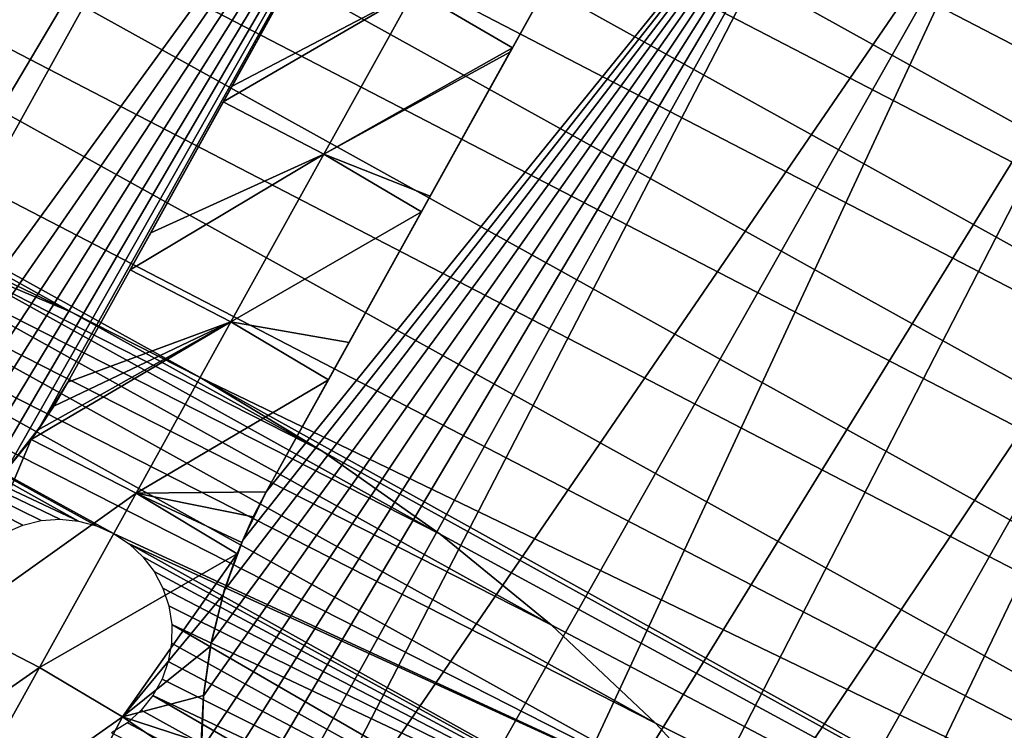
# Model space of a CAD drawing. Header units: millimetres. Extents: x -50 to 50, y -50 to 50.
# Tile 78 of 82: x 12.2 to 27.4, y 21.7 to 32.6. Entities that reach past the tile are written whole.
import ezdxf

# ---------------------------------------------------------------- set-up
doc = ezdxf.new("R2010")
doc.units = ezdxf.units.MM
doc.header["$LTSCALE"] = 26.699852
for name, color, linetype in [('1', 7, 'CONTINUOUS'), ('10', 7, 'CONTINUOUS'), ('11', 7, 'CONTINUOUS'), ('13', 7, 'CONTINUOUS'), ('24', 7, 'CONTINUOUS'), ('26', 7, 'CONTINUOUS'), ('30', 7, 'CONTINUOUS'), ('31', 7, 'CONTINUOUS'), ('34', 7, 'CONTINUOUS'), ('4', 7, 'CONTINUOUS')]:
    doc.layers.add(name, color=color, linetype=linetype)

msp = doc.modelspace()

# ---------------------------------------------------------------- linework, layer by layer
at = {"layer": '1', "color": 15, "linetype": 'Continuous', "true_color": 0xaf503c}
for points in [[(19.851, 32.205, -7.344), (18.34, 33.089, -7.344), (21.013, 34.302, -5.892), (19.851, 32.205, -7.344)], [(18.34, 33.089, -7.344), (15.521, 31.613, -8.795), (16.75, 33.83, -7.391), (18.34, 33.089, -7.344)], [(16.938, 30.56, -8.941), (15.386, 31.37, -8.941), (18.34, 33.089, -7.344), (16.938, 30.56, -8.941)], [(15.386, 31.37, -8.941), (15.521, 31.613, -8.795), (18.34, 33.089, -7.344), (15.386, 31.37, -8.941)], [(19.851, 32.205, -7.344), (16.938, 30.56, -8.941), (18.34, 33.089, -7.344), (19.851, 32.205, -7.344)], [(19.811, 32.134, -7.391), (16.938, 30.56, -8.941), (19.851, 32.205, -7.344), (19.811, 32.134, -7.391)], [(18.582, 29.916, -8.795), (16.938, 30.56, -8.941), (19.811, 32.134, -7.391), (18.582, 29.916, -8.795)], [(16.938, 30.56, -8.941), (14.267, 29.35, -10.099), (15.386, 31.37, -8.941), (16.938, 30.56, -8.941)], [(15.504, 27.972, -10.409), (13.95, 28.778, -10.409), (16.938, 30.56, -8.941), (15.504, 27.972, -10.409)], [(13.95, 28.778, -10.409), (14.267, 29.35, -10.099), (16.938, 30.56, -8.941), (13.95, 28.778, -10.409)], [(18.448, 29.673, -8.941), (15.504, 27.972, -10.409), (16.938, 30.56, -8.941), (18.448, 29.673, -8.941)], [(18.448, 29.673, -8.941), (16.938, 30.56, -8.941), (18.582, 29.916, -8.795), (18.448, 29.673, -8.941)], [(17.328, 27.654, -10.099), (15.504, 27.972, -10.409), (18.448, 29.673, -8.941), (17.328, 27.654, -10.099)], [(15.504, 27.972, -10.409), (12.989, 27.045, -11.303), (13.95, 28.778, -10.409), (15.504, 27.972, -10.409)], [(12.418, 26.159, -11.748), (12.527, 26.308, -11.672), (15.504, 27.972, -10.409), (12.418, 26.159, -11.748)], [(14.039, 25.33, -11.747), (12.418, 26.159, -11.748), (15.504, 27.972, -10.409), (14.039, 25.33, -11.747)], [(12.527, 26.308, -11.672), (12.768, 26.67, -11.49), (15.504, 27.972, -10.409), (12.527, 26.308, -11.672)], [(12.768, 26.67, -11.49), (12.989, 27.045, -11.303), (15.504, 27.972, -10.409), (12.768, 26.67, -11.49)], [(17.011, 27.081, -10.409), (14.039, 25.33, -11.747), (15.504, 27.972, -10.409), (17.011, 27.081, -10.409)], [(17.011, 27.081, -10.409), (15.504, 27.972, -10.409), (17.328, 27.654, -10.099), (17.011, 27.081, -10.409)], [(16.05, 25.348, -11.303), (14.039, 25.33, -11.747), (17.011, 27.081, -10.409), (16.05, 25.348, -11.303)], [(11.223, 23.325, -12.95), (12.418, 26.159, -11.748), (14.039, 25.33, -11.747), (11.223, 23.325, -12.95)], [(12.418, 26.159, -11.748), (11.223, 23.325, -12.95), (11.997, 25.638, -12.016), (12.418, 26.159, -11.748)], [(12.548, 22.639, -12.95), (11.223, 23.325, -12.95), (14.039, 25.33, -11.747), (12.548, 22.639, -12.95)], [(12.548, 22.639, -12.95), (14.039, 25.33, -11.747), (15.601, 24.394, -11.748), (12.548, 22.639, -12.95)], [(15.85, 24.962, -11.49), (14.039, 25.33, -11.747), (16.05, 25.348, -11.303), (15.85, 24.962, -11.49)], [(15.601, 24.394, -11.748), (14.039, 25.33, -11.747), (15.671, 24.566, -11.672), (15.601, 24.394, -11.748)], [(15.671, 24.566, -11.672), (14.039, 25.33, -11.747), (15.85, 24.962, -11.49), (15.671, 24.566, -11.672)], [(13.831, 21.879, -12.95), (12.548, 22.639, -12.95), (15.601, 24.394, -11.748), (13.831, 21.879, -12.95)], [(13.831, 21.879, -12.95), (15.601, 24.394, -11.748), (15.383, 23.762, -12.016), (13.831, 21.879, -12.95)], [(15.189, 22.969, -12.323), (13.831, 21.879, -12.95), (15.383, 23.762, -12.016), (15.189, 22.969, -12.323)], [(12.548, 22.639, -12.95), (9.648, 20.612, -14.018), (11.223, 23.325, -12.95), (12.548, 22.639, -12.95)], [(15.081, 22.207, -12.591), (13.831, 21.879, -12.95), (15.189, 22.969, -12.323), (15.081, 22.207, -12.591)], [(11.032, 19.905, -14.018), (9.648, 20.612, -14.018), (12.548, 22.639, -12.95), (11.032, 19.905, -14.018)], [(13.831, 21.879, -12.95), (11.032, 19.905, -14.018), (12.548, 22.639, -12.95), (13.831, 21.879, -12.95)], [(15.047, 21.481, -12.824), (13.831, 21.879, -12.95), (15.081, 22.207, -12.591), (15.047, 21.481, -12.824)], [(12.365, 19.106, -14.018), (11.032, 19.905, -14.018), (13.831, 21.879, -12.95), (12.365, 19.106, -14.018)], [(15.059, 21.044, -12.953), (12.365, 19.106, -14.018), (13.831, 21.879, -12.95), (15.059, 21.044, -12.953)], [(15.059, 21.044, -12.953), (13.831, 21.879, -12.95), (15.047, 21.481, -12.824), (15.059, 21.044, -12.953)]]:
    msp.add_3dface(points, dxfattribs=at)
at = {"layer": '10', "color": 15, "linetype": 'Continuous', "true_color": 0xaf503c}
for points in [[(13.055, 28.116, 4.5), (11.016, 28.975, 4.5), (13.055, 28.116), (13.055, 28.116, 4.5)], [(13.055, 28.116), (11.016, 28.975, 4.5), (11.016, 28.975), (13.055, 28.116)], [(15.027, 27.113, 4.5), (13.055, 28.116, 4.5), (15.027, 27.113), (15.027, 27.113, 4.5)], [(15.027, 27.113), (13.055, 28.116, 4.5), (13.055, 28.116), (15.027, 27.113)], [(16.923, 25.971, 4.5), (15.027, 27.113, 4.5), (16.923, 25.971), (16.923, 25.971, 4.5)], [(16.923, 25.971), (15.027, 27.113, 4.5), (15.027, 27.113), (16.923, 25.971)], [(18.733, 24.698, 4.5), (16.923, 25.971, 4.5), (18.733, 24.698), (18.733, 24.698, 4.5)], [(18.733, 24.698), (16.923, 25.971, 4.5), (16.923, 25.971), (18.733, 24.698)], [(20.447, 23.298, 4.5), (18.733, 24.698, 4.5), (20.447, 23.298), (20.447, 23.298, 4.5)], [(20.447, 23.298), (18.733, 24.698, 4.5), (18.733, 24.698), (20.447, 23.298)], [(22.057, 21.78, 4.5), (20.447, 23.298, 4.5), (22.057, 21.78), (22.057, 21.78, 4.5)], [(22.057, 21.78), (20.447, 23.298, 4.5), (20.447, 23.298), (22.057, 21.78)], [(23.555, 20.151, 4.5), (22.057, 21.78, 4.5), (23.555, 20.151), (23.555, 20.151, 4.5)], [(23.555, 20.151), (22.057, 21.78, 4.5), (22.057, 21.78), (23.555, 20.151)]]:
    msp.add_3dface(points, dxfattribs=at)
at = {"layer": '11', "color": 15, "linetype": 'Continuous', "true_color": 0xaf503c}
for points in [[(2.406, 30.906), (0.195, 30.999), (13.151, 24.9), (2.406, 30.906)], [(13.151, 24.9), (0.195, 30.999), (12.863, 24.927), (13.151, 24.9)], [(12.863, 24.927), (0.195, 30.999), (12.575, 24.906), (12.863, 24.927)], [(12.575, 24.906), (0.195, 30.999), (12.294, 24.838), (12.575, 24.906)], [(12.294, 24.838), (0.195, 30.999), (12.028, 24.724), (12.294, 24.838)], [(23.555, 20.151), (4.605, 30.655), (2.406, 30.906), (23.555, 20.151)], [(23.555, 20.151), (2.406, 30.906), (13.694, 24.707), (23.555, 20.151)], [(13.694, 24.707), (2.406, 30.906), (13.431, 24.826), (13.694, 24.707)], [(13.431, 24.826), (2.406, 30.906), (13.151, 24.9), (13.431, 24.826)], [(23.555, 20.151), (22.057, 21.78), (4.605, 30.655), (23.555, 20.151)], [(22.057, 21.78), (6.78, 30.248), (4.605, 30.655), (22.057, 21.78)], [(22.057, 21.78), (20.447, 23.298), (6.78, 30.248), (22.057, 21.78)], [(20.447, 23.298), (8.921, 29.688), (6.78, 30.248), (20.447, 23.298)], [(20.447, 23.298), (18.733, 24.698), (8.921, 29.688), (20.447, 23.298)], [(18.733, 24.698), (11.016, 28.975), (8.921, 29.688), (18.733, 24.698)], [(18.733, 24.698), (16.923, 25.971), (11.016, 28.975), (18.733, 24.698)], [(16.923, 25.971), (13.055, 28.116), (11.016, 28.975), (16.923, 25.971)], [(16.923, 25.971), (15.027, 27.113), (13.055, 28.116), (16.923, 25.971)], [(13.935, 24.547), (23.555, 20.151), (13.694, 24.707), (13.935, 24.547)], [(24.933, 18.419), (23.555, 20.151), (13.935, 24.547), (24.933, 18.419)], [(14.145, 24.349), (24.933, 18.419), (13.935, 24.547), (14.145, 24.349)], [(14.32, 24.119), (24.933, 18.419), (14.145, 24.349), (14.32, 24.119)], [(14.455, 23.863), (24.933, 18.419), (14.32, 24.119), (14.455, 23.863)], [(14.547, 23.589), (24.933, 18.419), (14.455, 23.863), (14.547, 23.589)], [(14.591, 23.304), (24.933, 18.419), (14.547, 23.589), (14.591, 23.304)], [(14.588, 23.015), (26.183, 16.593), (14.591, 23.304), (14.588, 23.015)], [(26.183, 16.593), (24.933, 18.419), (14.591, 23.304), (26.183, 16.593)], [(14.538, 22.73), (26.183, 16.593), (14.588, 23.015), (14.538, 22.73)], [(14.441, 22.458), (26.183, 16.593), (14.538, 22.73), (14.441, 22.458)], [(14.301, 22.205), (26.183, 16.593), (14.441, 22.458), (14.301, 22.205)], [(14.121, 21.979), (27.3, 14.683), (14.301, 22.205), (14.121, 21.979)], [(27.3, 14.683), (26.183, 16.593), (14.301, 22.205), (27.3, 14.683)], [(13.907, 21.785), (27.3, 14.683), (14.121, 21.979), (13.907, 21.785)], [(13.663, 21.629), (27.3, 14.683), (13.907, 21.785), (13.663, 21.629)]]:
    msp.add_3dface(points, dxfattribs=at)
at = {"layer": '13', "color": 15, "linetype": 'Continuous', "true_color": 0xaf503c}
for points in [[(11.154, 21.868, -8.9), (12.632, 21.049, -8.9), (11.154, 21.868, -3), (11.154, 21.868, -8.9)], [(11.154, 21.868, -3), (12.632, 21.049, -8.9), (12.632, 21.049, -3), (11.154, 21.868, -3)]]:
    msp.add_3dface(points, dxfattribs=at)
at = {"layer": '24', "color": 15, "linetype": 'Continuous', "true_color": 0xaf503c}
for points in [[(12.978, 43.087, -2.5), (-0.246, 24.048, -2.5), (10.45, 43.769, -2.5), (12.978, 43.087, -2.5)], [(1.602, 23.996, -2.5), (-0.246, 24.048, -2.5), (12.978, 43.087, -2.5), (1.602, 23.996, -2.5)], [(3.441, 23.802, -2.5), (1.602, 23.996, -2.5), (12.978, 43.087, -2.5), (3.441, 23.802, -2.5)], [(15.463, 42.258, -2.5), (3.441, 23.802, -2.5), (12.978, 43.087, -2.5), (15.463, 42.258, -2.5)], [(5.259, 23.467, -2.5), (3.441, 23.802, -2.5), (15.463, 42.258, -2.5), (5.259, 23.467, -2.5)], [(17.896, 41.287, -2.5), (5.259, 23.467, -2.5), (15.463, 42.258, -2.5), (17.896, 41.287, -2.5)], [(7.046, 22.993, -2.5), (5.259, 23.467, -2.5), (17.896, 41.287, -2.5), (7.046, 22.993, -2.5)], [(7.861, 23.145, -2.5), (7.046, 22.993, -2.5), (17.896, 41.287, -2.5), (7.861, 23.145, -2.5)], [(20.268, 40.176, -2.5), (7.861, 23.145, -2.5), (17.896, 41.287, -2.5), (20.268, 40.176, -2.5)], [(8.655, 23.38, -2.5), (7.861, 23.145, -2.5), (20.268, 40.176, -2.5), (8.655, 23.38, -2.5)], [(9.421, 23.696, -2.5), (8.655, 23.38, -2.5), (20.268, 40.176, -2.5), (9.421, 23.696, -2.5)], [(10.15, 24.089, -2.5), (9.421, 23.696, -2.5), (20.268, 40.176, -2.5), (10.15, 24.089, -2.5)], [(10.835, 24.556, -2.5), (10.15, 24.089, -2.5), (20.268, 40.176, -2.5), (10.835, 24.556, -2.5)], [(11.468, 25.091, -2.5), (10.835, 24.556, -2.5), (20.268, 40.176, -2.5), (11.468, 25.091, -2.5)], [(12.042, 25.689, -2.5), (11.468, 25.091, -2.5), (20.268, 40.176, -2.5), (12.042, 25.689, -2.5)], [(12.551, 26.342, -2.5), (12.042, 25.689, -2.5), (20.268, 40.176, -2.5), (12.551, 26.342, -2.5)], [(12.989, 27.045, -2.5), (12.551, 26.342, -2.5), (20.268, 40.176, -2.5), (12.989, 27.045, -2.5)], [(23.329, 38.479, -2.5), (25.528, 37.056, -2.5), (16.05, 25.348, -2.5), (23.329, 38.479, -2.5)], [(15.081, 22.202, -2.5), (25.528, 37.056, -2.5), (15.048, 21.374, -2.5), (15.081, 22.202, -2.5)], [(15.048, 21.374, -2.5), (25.528, 37.056, -2.5), (15.101, 20.548, -2.5), (15.048, 21.374, -2.5)], [(15.2, 23.022, -2.5), (25.528, 37.056, -2.5), (15.081, 22.202, -2.5), (15.2, 23.022, -2.5)], [(15.101, 20.548, -2.5), (25.528, 37.056, -2.5), (15.239, 19.731, -2.5), (15.101, 20.548, -2.5)], [(15.402, 23.826, -2.5), (25.528, 37.056, -2.5), (15.2, 23.022, -2.5), (15.402, 23.826, -2.5)], [(15.239, 19.731, -2.5), (25.528, 37.056, -2.5), (15.461, 18.932, -2.5), (15.239, 19.731, -2.5)], [(15.687, 24.604, -2.5), (25.528, 37.056, -2.5), (15.402, 23.826, -2.5), (15.687, 24.604, -2.5)], [(25.528, 37.056, -2.5), (15.764, 18.161, -2.5), (15.461, 18.932, -2.5), (25.528, 37.056, -2.5)], [(16.05, 25.348, -2.5), (25.528, 37.056, -2.5), (15.687, 24.604, -2.5), (16.05, 25.348, -2.5)], [(27.641, 35.508, -2.5), (15.764, 18.161, -2.5), (25.528, 37.056, -2.5), (27.641, 35.508, -2.5)], [(17.112, 16.897, -2.5), (15.764, 18.161, -2.5), (27.641, 35.508, -2.5), (17.112, 16.897, -2.5)], [(18.36, 15.532, -2.5), (17.112, 16.897, -2.5), (27.641, 35.508, -2.5), (18.36, 15.532, -2.5)], [(29.66, 33.84, -2.5), (18.36, 15.532, -2.5), (27.641, 35.508, -2.5), (29.66, 33.84, -2.5)], [(19.499, 14.076, -2.5), (18.36, 15.532, -2.5), (29.66, 33.84, -2.5), (19.499, 14.076, -2.5)], [(31.579, 32.057, -2.5), (19.499, 14.076, -2.5), (29.66, 33.84, -2.5), (31.579, 32.057, -2.5)], [(20.522, 12.536, -2.5), (19.499, 14.076, -2.5), (31.579, 32.057, -2.5), (20.522, 12.536, -2.5)], [(21.425, 10.922, -2.5), (20.522, 12.536, -2.5), (31.579, 32.057, -2.5), (21.425, 10.922, -2.5)], [(33.39, 30.165, -2.5), (21.425, 10.922, -2.5), (31.579, 32.057, -2.5), (33.39, 30.165, -2.5)], [(22.2, 9.244, -2.5), (21.425, 10.922, -2.5), (33.39, 30.165, -2.5), (22.2, 9.244, -2.5)], [(35.089, 28.171, -2.5), (22.2, 9.244, -2.5), (33.39, 30.165, -2.5), (35.089, 28.171, -2.5)], [(22.845, 7.511, -2.5), (22.2, 9.244, -2.5), (35.089, 28.171, -2.5), (22.845, 7.511, -2.5)], [(23.355, 5.734, -2.5), (22.845, 7.511, -2.5), (35.089, 28.171, -2.5), (23.355, 5.734, -2.5)], [(36.669, 26.082, -2.5), (23.355, 5.734, -2.5), (35.089, 28.171, -2.5), (36.669, 26.082, -2.5)], [(23.726, 3.923, -2.5), (23.355, 5.734, -2.5), (36.669, 26.082, -2.5), (23.726, 3.923, -2.5)], [(23.957, 2.089, -2.5), (23.726, 3.923, -2.5), (36.669, 26.082, -2.5), (23.957, 2.089, -2.5)], [(38.124, 23.904, -2.5), (23.957, 2.089, -2.5), (36.669, 26.082, -2.5), (38.124, 23.904, -2.5)], [(24.047, 0.242, -2.5), (23.957, 2.089, -2.5), (38.124, 23.904, -2.5), (24.047, 0.242, -2.5)], [(23.995, -1.606, -2.5), (24.047, 0.242, -2.5), (38.124, 23.904, -2.5), (23.995, -1.606, -2.5)], [(39.45, 21.645, -2.5), (23.995, -1.606, -2.5), (38.124, 23.904, -2.5), (39.45, 21.645, -2.5)]]:
    msp.add_3dface(points, dxfattribs=at)
at = {"layer": '26', "color": 15, "linetype": 'Continuous', "true_color": 0xaf503c}
for points in [[(13.95, 28.778, -10.409), (12.989, 27.045, -11.303), (20.268, 40.176, -2.5), (13.95, 28.778, -10.409)], [(12.989, 27.045, -11.303), (12.989, 27.045, -2.5), (20.268, 40.176, -2.5), (12.989, 27.045, -11.303)], [(14.267, 29.35, -10.099), (13.95, 28.778, -10.409), (20.268, 40.176, -2.5), (14.267, 29.35, -10.099)], [(15.386, 31.37, -8.941), (14.267, 29.35, -10.099), (20.268, 40.176, -2.5), (15.386, 31.37, -8.941)], [(15.521, 31.613, -8.795), (15.386, 31.37, -8.941), (20.268, 40.176, -2.5), (15.521, 31.613, -8.795)], [(16.75, 33.83, -7.391), (15.521, 31.613, -8.795), (20.268, 40.176, -2.5), (16.75, 33.83, -7.391)]]:
    msp.add_3dface(points, dxfattribs=at)
at = {"layer": '30', "color": 15, "linetype": 'Continuous', "true_color": 0xaf503c}
for points in [[(22.549, 37.072, -3.778), (23.329, 38.479, -2.612), (16.05, 25.348, -2.5), (22.549, 37.072, -3.778)], [(23.329, 38.479, -2.612), (23.329, 38.479, -2.5), (16.05, 25.348, -2.5), (23.329, 38.479, -2.612)], [(22.186, 36.418, -4.298), (22.549, 37.072, -3.778), (16.05, 25.348, -2.5), (22.186, 36.418, -4.298)], [(21.219, 34.673, -5.622), (22.186, 36.418, -4.298), (16.05, 25.348, -2.5), (21.219, 34.673, -5.622)], [(21.013, 34.302, -5.892), (21.219, 34.673, -5.622), (16.05, 25.348, -2.5), (21.013, 34.302, -5.892)], [(19.851, 32.205, -7.344), (21.013, 34.302, -5.892), (16.05, 25.348, -2.5), (19.851, 32.205, -7.344)], [(19.811, 32.134, -7.391), (19.851, 32.205, -7.344), (16.05, 25.348, -2.5), (19.811, 32.134, -7.391)], [(18.582, 29.916, -8.795), (19.811, 32.134, -7.391), (16.05, 25.348, -2.5), (18.582, 29.916, -8.795)], [(18.448, 29.673, -8.941), (18.582, 29.916, -8.795), (16.05, 25.348, -2.5), (18.448, 29.673, -8.941)], [(17.328, 27.654, -10.099), (18.448, 29.673, -8.941), (16.05, 25.348, -2.5), (17.328, 27.654, -10.099)], [(17.011, 27.081, -10.409), (17.328, 27.654, -10.099), (16.05, 25.348, -2.5), (17.011, 27.081, -10.409)], [(16.05, 25.348, -11.303), (17.011, 27.081, -10.409), (16.05, 25.348, -2.5), (16.05, 25.348, -11.303)]]:
    msp.add_3dface(points, dxfattribs=at)
at = {"layer": '31', "color": 15, "linetype": 'Continuous', "true_color": 0xaf503c}
for points in [[(12.768, 26.67, -11.49), (12.551, 26.342, -2.5), (12.989, 27.045, -2.5), (12.768, 26.67, -11.49)], [(12.989, 27.045, -11.303), (12.768, 26.67, -11.49), (12.989, 27.045, -2.5), (12.989, 27.045, -11.303)], [(12.768, 26.67, -11.49), (12.527, 26.308, -11.672), (12.551, 26.342, -2.5), (12.768, 26.67, -11.49)], [(12.418, 26.159, -11.748), (12.042, 25.689, -2.5), (12.551, 26.342, -2.5), (12.418, 26.159, -11.748)], [(12.527, 26.308, -11.672), (12.418, 26.159, -11.748), (12.551, 26.342, -2.5), (12.527, 26.308, -11.672)], [(12.418, 26.159, -11.748), (11.997, 25.638, -12.016), (12.042, 25.689, -2.5), (12.418, 26.159, -11.748)]]:
    msp.add_3dface(points, dxfattribs=at)
at = {"layer": '34', "color": 15, "linetype": 'Continuous', "true_color": 0xaf503c}
for points in [[(15.85, 24.962, -11.49), (16.05, 25.348, -11.303), (15.687, 24.604, -2.5), (15.85, 24.962, -11.49)], [(16.05, 25.348, -11.303), (16.05, 25.348, -2.5), (15.687, 24.604, -2.5), (16.05, 25.348, -11.303)], [(15.671, 24.566, -11.672), (15.85, 24.962, -11.49), (15.687, 24.604, -2.5), (15.671, 24.566, -11.672)], [(15.671, 24.566, -11.672), (15.687, 24.604, -2.5), (15.402, 23.826, -2.5), (15.671, 24.566, -11.672)], [(15.601, 24.394, -11.748), (15.671, 24.566, -11.672), (15.402, 23.826, -2.5), (15.601, 24.394, -11.748)], [(15.383, 23.762, -12.016), (15.601, 24.394, -11.748), (15.402, 23.826, -2.5), (15.383, 23.762, -12.016)], [(15.189, 22.969, -12.323), (15.383, 23.762, -12.016), (15.2, 23.022, -2.5), (15.189, 22.969, -12.323)], [(15.383, 23.762, -12.016), (15.402, 23.826, -2.5), (15.2, 23.022, -2.5), (15.383, 23.762, -12.016)], [(15.189, 22.969, -12.323), (15.2, 23.022, -2.5), (15.081, 22.202, -2.5), (15.189, 22.969, -12.323)], [(15.081, 22.207, -12.591), (15.189, 22.969, -12.323), (15.081, 22.202, -2.5), (15.081, 22.207, -12.591)], [(15.047, 21.481, -12.824), (15.081, 22.207, -12.591), (15.081, 22.202, -2.5), (15.047, 21.481, -12.824)], [(15.047, 21.481, -12.824), (15.081, 22.202, -2.5), (15.048, 21.374, -2.5), (15.047, 21.481, -12.824)]]:
    msp.add_3dface(points, dxfattribs=at)
at = {"layer": '4', "color": 15, "linetype": 'Continuous', "true_color": 0xaf503c}
for points in [[(-5.505, 49.394, 4.5), (43.527, 23.986, 4.5), (-2.726, 49.625, 4.5), (-5.505, 49.394, 4.5)], [(-2.726, 49.625, 4.5), (42.113, 26.389, 4.5), (0.06, 49.699, 4.5), (-2.726, 49.625, 4.5)], [(43.527, 23.986, 4.5), (42.113, 26.389, 4.5), (-2.726, 49.625, 4.5), (43.527, 23.986, 4.5)], [(42.113, 26.389, 4.5), (40.568, 28.709, 4.5), (0.06, 49.699, 4.5), (42.113, 26.389, 4.5)], [(0.06, 49.699, 4.5), (40.568, 28.709, 4.5), (2.847, 49.618, 4.5), (0.06, 49.699, 4.5)], [(40.568, 28.709, 4.5), (38.894, 30.938, 4.5), (2.847, 49.618, 4.5), (40.568, 28.709, 4.5)], [(2.847, 49.618, 4.5), (38.894, 30.938, 4.5), (5.625, 49.38, 4.5), (2.847, 49.618, 4.5)], [(-8.266, 49.007, 4.5), (44.803, 21.507, 4.5), (-5.505, 49.394, 4.5), (-8.266, 49.007, 4.5)], [(44.803, 21.507, 4.5), (43.527, 23.986, 4.5), (-5.505, 49.394, 4.5), (44.803, 21.507, 4.5)], [(38.894, 30.938, 4.5), (37.098, 33.071, 4.5), (5.625, 49.38, 4.5), (38.894, 30.938, 4.5)], [(-11.001, 48.467, 4.5), (45.939, 18.961, 4.5), (-8.266, 49.007, 4.5), (-11.001, 48.467, 4.5)], [(45.939, 18.961, 4.5), (44.803, 21.507, 4.5), (-8.266, 49.007, 4.5), (45.939, 18.961, 4.5)], [(-13.701, 47.774, 4.5), (46.93, 16.356, 4.5), (-11.001, 48.467, 4.5), (-13.701, 47.774, 4.5)], [(46.93, 16.356, 4.5), (45.939, 18.961, 4.5), (-11.001, 48.467, 4.5), (46.93, 16.356, 4.5)], [(-16.358, 46.931, 4.5), (47.773, 13.699, 4.5), (-13.701, 47.774, 4.5), (-16.358, 46.931, 4.5)], [(47.773, 13.699, 4.5), (46.93, 16.356, 4.5), (-13.701, 47.774, 4.5), (47.773, 13.699, 4.5)], [(-18.964, 45.94, 4.5), (48.466, 10.998, 4.5), (-16.358, 46.931, 4.5), (-18.964, 45.94, 4.5)], [(48.466, 10.998, 4.5), (47.773, 13.699, 4.5), (-16.358, 46.931, 4.5), (48.466, 10.998, 4.5)], [(-18.964, 45.94, 4.5), (-21.51, 44.804, 4.5), (13.055, 28.116, 4.5), (-18.964, 45.94, 4.5)], [(48.466, 10.998, 4.5), (-18.964, 45.94, 4.5), (15.027, 27.113, 4.5), (48.466, 10.998, 4.5)], [(15.027, 27.113, 4.5), (-18.964, 45.94, 4.5), (13.055, 28.116, 4.5), (15.027, 27.113, 4.5)], [(13.055, 28.116, 4.5), (-21.51, 44.804, 4.5), (11.016, 28.975, 4.5), (13.055, 28.116, 4.5)], [(49.006, 8.263, 4.5), (48.466, 10.998, 4.5), (15.027, 27.113, 4.5), (49.006, 8.263, 4.5)], [(16.923, 25.971, 4.5), (49.006, 8.263, 4.5), (15.027, 27.113, 4.5), (16.923, 25.971, 4.5)], [(18.733, 24.698, 4.5), (49.006, 8.263, 4.5), (16.923, 25.971, 4.5), (18.733, 24.698, 4.5)], [(20.447, 23.298, 4.5), (49.006, 8.263, 4.5), (18.733, 24.698, 4.5), (20.447, 23.298, 4.5)], [(22.057, 21.78, 4.5), (49.006, 8.263, 4.5), (20.447, 23.298, 4.5), (22.057, 21.78, 4.5)], [(23.555, 20.151, 4.5), (49.006, 8.263, 4.5), (22.057, 21.78, 4.5), (23.555, 20.151, 4.5)]]:
    msp.add_3dface(points, dxfattribs=at)

doc.saveas('drawing.dxf')
